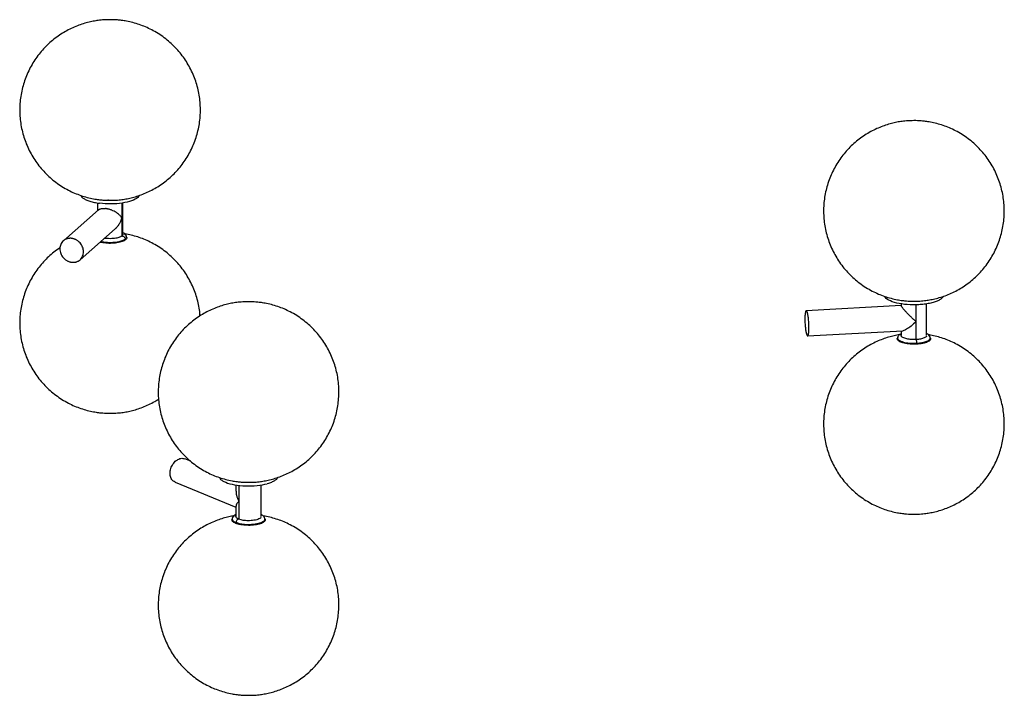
# Paper-space layout '_Dimétrica' of a CAD drawing. Header units: inches. Extents: x -15.7 to 23.3, y -8.5 to 45.8.
# Tile 2 of 3: x 1.8 to 23.3, y -4.6 to 10.2. Entities that reach past the tile are written whole.
import ezdxf

# ---------------------------------------------------------------- set-up
doc = ezdxf.new("R2010")
doc.units = ezdxf.units.IN
doc.header["$MEASUREMENT"] = 0

psp = doc.layouts.new('_Dimétrica')

# ---------------------------------------------------------------- linework, layer by layer
at = {"color": 7, "linetype": 'Continuous', "lineweight": 25}
for p, q in [((3.782, 6.223), (3.763, 6.224)), ((3.814, 6.222), (3.832, 6.223)), ((3.563, 6.015), (2.796, 5.339)), ((3.538, 6.165), (3.538, 5.993)), ((4.072, 6.162), (4.072, 5.447)), ((4.09, 5.479), (4.09, 6.165)), ((3.161, 4.926), (3.927, 5.602)), ((4.174, 5.417), (4.169, 5.436)), ((21.055, 3.93), (18.984, 3.817)), ((21.055, 3.965), (21.055, 3.925)), ((21.058, 3.914), (21.056, 3.925)), ((21.31, 4.023), (21.33, 4.022)), ((21.33, 4.022), (21.428, 4.026)), ((21.375, 3.945), (21.375, 3.189)), ((21.606, 3.279), (21.606, 3.965)), ((19.014, 3.267), (21.09, 3.38)), ((20.975, 3.236), (20.97, 3.217)), ((21.055, 3.378), (21.055, 3.279)), ((21.691, 3.217), (21.685, 3.236)), ((5.572, 0.534), (5.44, 0.587)), ((5.232, 0.077), (6.556, -0.463)), ((6.556, 0.019), (6.556, -0.115)), ((6.619, 0.01), (6.619, -0.725)), ((7.107, -0.667), (7.107, 0.019)), ((6.556, -0.44), (6.556, -0.667)), ((6.477, -0.711), (6.471, -0.73)), ((7.192, -0.73), (7.187, -0.711))]:
    psp.add_line(p, q, dxfattribs=at)
for points, knots in [([(3.814, 10.159), (3.759, 10.158), (3.682, 10.156), (3.569, 10.144), (3.47, 10.13), (3.352, 10.105), (3.228, 10.071), (3.099, 10.026), (2.968, 9.97), (2.838, 9.902), (2.711, 9.823), (2.589, 9.734), (2.473, 9.634), (2.364, 9.525), (2.264, 9.407), (2.173, 9.282), (2.092, 9.149), (2.022, 9.01), (1.963, 8.866), (1.915, 8.718), (1.879, 8.566), (1.856, 8.411), (1.844, 8.255), (1.845, 8.098), (1.859, 7.942), (1.885, 7.788), (1.923, 7.636), (1.973, 7.487), (2.035, 7.342), (2.109, 7.203), (2.193, 7.07), (2.288, 6.943), (2.393, 6.825), (2.508, 6.715), (2.632, 6.613), (2.765, 6.522), (2.901, 6.444), (3.039, 6.379), (3.177, 6.326), (3.315, 6.284), (3.444, 6.256), (3.557, 6.238), (3.677, 6.225), (3.761, 6.223), (3.814, 6.222)], [0, 0, 0, 0, 0.026473, 0.037274, 0.055433, 0.074722, 0.095747, 0.117978, 0.141101, 0.164853, 0.189044, 0.213539, 0.238245, 0.263101, 0.288065, 0.313108, 0.338212, 0.363361, 0.388547, 0.413762, 0.439002, 0.464264, 0.489544, 0.514843, 0.54016, 0.565495, 0.59085, 0.616228, 0.641631, 0.667067, 0.692542, 0.718069, 0.743666, 0.769358, 0.795187, 0.82122, 0.847574, 0.871445, 0.89522, 0.918742, 0.941456, 0.959251, 0.974113, 1, 1, 1, 1]), ([(3.832, 6.223), (3.881, 6.224), (3.952, 6.225), (4.059, 6.237), (4.157, 6.251), (4.276, 6.275), (4.4, 6.31), (4.529, 6.355), (4.66, 6.411), (4.79, 6.479), (4.917, 6.558), (5.039, 6.647), (5.155, 6.747), (5.264, 6.856), (5.364, 6.973), (5.455, 7.099), (5.535, 7.231), (5.606, 7.37), (5.665, 7.514), (5.713, 7.663), (5.748, 7.815), (5.772, 7.97), (5.783, 8.126), (5.782, 8.282), (5.769, 8.438), (5.743, 8.593), (5.705, 8.745), (5.655, 8.894), (5.593, 9.039), (5.519, 9.178), (5.435, 9.311), (5.34, 9.437), (5.235, 9.556), (5.12, 9.666), (4.996, 9.767), (4.863, 9.859), (4.726, 9.937), (4.588, 10.002), (4.451, 10.055), (4.313, 10.096), (4.184, 10.125), (4.071, 10.143), (3.951, 10.156), (3.867, 10.158), (3.814, 10.159)], [0, 0, 0, 0, 0.023541, 0.034374, 0.052588, 0.071935, 0.093023, 0.115321, 0.138514, 0.162338, 0.186602, 0.21117, 0.235951, 0.260881, 0.285921, 0.31104, 0.336218, 0.361444, 0.386705, 0.411996, 0.437312, 0.46265, 0.488007, 0.513382, 0.538775, 0.564187, 0.589618, 0.615072, 0.640552, 0.666064, 0.691616, 0.71722, 0.742894, 0.768663, 0.79457, 0.820682, 0.847115, 0.871058, 0.894904, 0.918498, 0.94128, 0.959128, 0.974035, 1, 1, 1, 1]), ([(21.33, 7.959), (21.276, 7.958), (21.199, 7.956), (21.085, 7.944), (20.987, 7.93), (20.869, 7.905), (20.744, 7.871), (20.615, 7.826), (20.484, 7.77), (20.354, 7.702), (20.227, 7.623), (20.105, 7.534), (19.989, 7.434), (19.881, 7.325), (19.781, 7.208), (19.69, 7.082), (19.609, 6.949), (19.539, 6.811), (19.479, 6.666), (19.432, 6.518), (19.396, 6.366), (19.372, 6.211), (19.361, 6.055), (19.362, 5.899), (19.375, 5.743), (19.401, 5.588), (19.44, 5.436), (19.49, 5.287), (19.552, 5.142), (19.625, 5.003), (19.709, 4.87), (19.804, 4.744), (19.91, 4.625), (20.024, 4.515), (20.148, 4.414), (20.281, 4.322), (20.418, 4.244), (20.556, 4.179), (20.693, 4.126), (20.831, 4.085), (20.96, 4.056), (21.073, 4.038), (21.186, 4.026), (21.263, 4.024), (21.31, 4.023)], [0, 0, 0, 0, 0.026561, 0.037398, 0.055617, 0.07497, 0.096065, 0.11837, 0.14157, 0.165401, 0.189673, 0.214249, 0.239037, 0.263975, 0.289022, 0.314149, 0.339336, 0.364569, 0.389838, 0.415137, 0.440461, 0.465807, 0.491172, 0.516555, 0.541956, 0.567375, 0.592814, 0.618276, 0.643764, 0.669284, 0.694844, 0.720456, 0.746138, 0.771915, 0.79783, 0.82395, 0.850391, 0.874341, 0.898195, 0.921796, 0.944585, 0.962439, 0.977351, 1, 1, 1, 1]), ([(21.428, 4.026), (21.45, 4.027), (21.494, 4.028), (21.575, 4.037), (21.674, 4.051), (21.792, 4.076), (21.916, 4.11), (22.046, 4.155), (22.177, 4.211), (22.307, 4.279), (22.433, 4.358), (22.556, 4.447), (22.672, 4.547), (22.78, 4.656), (22.88, 4.773), (22.971, 4.899), (23.052, 5.032), (23.122, 5.17), (23.181, 5.315), (23.229, 5.463), (23.265, 5.615), (23.289, 5.77), (23.3, 5.926), (23.299, 6.082), (23.285, 6.238), (23.259, 6.393), (23.221, 6.545), (23.171, 6.694), (23.109, 6.839), (23.036, 6.978), (22.951, 7.111), (22.856, 7.238), (22.751, 7.356), (22.636, 7.466), (22.512, 7.567), (22.379, 7.659), (22.243, 7.737), (22.105, 7.802), (21.968, 7.855), (21.829, 7.896), (21.701, 7.925), (21.588, 7.943), (21.468, 7.956), (21.384, 7.958), (21.33, 7.959)], [0, 0, 0, 0, 0.010864, 0.021838, 0.040288, 0.059886, 0.081249, 0.103836, 0.127329, 0.151463, 0.176042, 0.200929, 0.226031, 0.251286, 0.27665, 0.302095, 0.327601, 0.353153, 0.378743, 0.404363, 0.430007, 0.455674, 0.48136, 0.507064, 0.532787, 0.558529, 0.58429, 0.610074, 0.635885, 0.661729, 0.687613, 0.713549, 0.739556, 0.76566, 0.791903, 0.818354, 0.84513, 0.869384, 0.89354, 0.91744, 0.940517, 0.958598, 0.973698, 1, 1, 1, 1]), ([(3.179, 6.327), (3.181, 6.321), (3.187, 6.302), (3.224, 6.269), (3.286, 6.233), (3.37, 6.201), (3.47, 6.175), (3.547, 6.163), (3.586, 6.157)], [0, 0, 0, 0, 0.075936, 0.260749, 0.445562, 0.630374, 0.815187, 1, 1, 1, 1]), ([(4.417, 6.282), (4.356, 6.229), (4.235, 6.186), (3.923, 6.139), (3.746, 6.137), (3.586, 6.157)], [0, 0, 0, 0, 0.5, 0.5, 1, 1, 1, 1]), ([(4.451, 6.329), (4.45, 6.327), (4.448, 6.311), (4.431, 6.296), (4.417, 6.282)], [0, 0, 0, 0, 0.1234738, 1, 1, 1, 1]), ([(3.563, 6.015), (3.564, 6.016), (3.567, 6.018), (3.571, 6.021), (3.575, 6.024), (3.58, 6.027), (3.585, 6.029), (3.593, 6.033), (3.606, 6.038), (3.625, 6.042), (3.645, 6.045), (3.664, 6.046), (3.68, 6.046), (3.692, 6.045), (3.704, 6.044), (3.712, 6.043), (3.716, 6.043)], [0, 0, 0, 0, 0.0478399, 0.0947259, 0.1406712, 0.1856904, 0.2297985, 0.2730117, 0.4036808, 0.5278831, 0.6500627, 0.768045, 0.8266505, 0.8847553, 0.942493, 1, 1, 1, 1]), ([(4.072, 5.837), (4.07, 5.839), (4.068, 5.843), (4.064, 5.849), (4.06, 5.855), (4.055, 5.863), (4.045, 5.874), (4.032, 5.889), (4.009, 5.911), (3.976, 5.938), (3.93, 5.969), (3.886, 5.992), (3.85, 6.007), (3.823, 6.017), (3.796, 6.026), (3.773, 6.032), (3.755, 6.036), (3.742, 6.039), (3.729, 6.041), (3.721, 6.042), (3.716, 6.043)], [0, 0, 0, 0, 0.029623, 0.053849, 0.072678, 0.1109, 0.145005, 0.220463, 0.287248, 0.424184, 0.553992, 0.675617, 0.733922, 0.789341, 0.843858, 0.896501, 0.922651, 0.948578, 0.97434, 1, 1, 1, 1]), ([(3.927, 5.602), (3.93, 5.604), (3.935, 5.609), (3.943, 5.616), (3.951, 5.624), (3.959, 5.632), (3.967, 5.641), (3.979, 5.656), (3.996, 5.677), (4.015, 5.706), (4.032, 5.737), (4.045, 5.763), (4.055, 5.786), (4.061, 5.802), (4.066, 5.819), (4.07, 5.83), (4.072, 5.837)], [0, 0, 0, 0, 0.036817, 0.074531, 0.113149, 0.152677, 0.193123, 0.234492, 0.352921, 0.481744, 0.602238, 0.738382, 0.799914, 0.868877, 0.923484, 1, 1, 1, 1]), ([(2.979, 5.392), (2.975, 5.393), (2.969, 5.394), (2.959, 5.394), (2.948, 5.394), (2.938, 5.394), (2.923, 5.393), (2.904, 5.391), (2.88, 5.385), (2.857, 5.377), (2.828, 5.364), (2.795, 5.341), (2.763, 5.305), (2.739, 5.263), (2.724, 5.216), (2.719, 5.165), (2.724, 5.114), (2.739, 5.063), (2.763, 5.014), (2.795, 4.971), (2.828, 4.939), (2.857, 4.918), (2.88, 4.905), (2.904, 4.893), (2.926, 4.885), (2.945, 4.879), (2.962, 4.875), (2.973, 4.873), (2.979, 4.873)], [0, 0, 0, 0, 0.0125326, 0.0250362, 0.0375301, 0.0500336, 0.0625662, 0.0938388, 0.1251114, 0.1563839, 0.1876565, 0.2501259, 0.3125953, 0.3750647, 0.4375342, 0.5000036, 0.562473, 0.6249424, 0.6874118, 0.7498812, 0.8123507, 0.8436232, 0.8748958, 0.9061683, 0.9374409, 0.9583089, 0.979132, 1, 1, 1, 1]), ([(2.979, 4.873), (2.982, 4.872), (2.989, 4.872), (2.999, 4.871), (3.009, 4.871), (3.019, 4.871), (3.034, 4.872), (3.054, 4.874), (3.078, 4.88), (3.1, 4.888), (3.129, 4.902), (3.162, 4.924), (3.194, 4.96), (3.218, 5.002), (3.233, 5.049), (3.238, 5.1), (3.233, 5.151), (3.218, 5.202), (3.194, 5.251), (3.162, 5.294), (3.129, 5.326), (3.1, 5.347), (3.078, 5.36), (3.054, 5.372), (3.032, 5.38), (3.012, 5.386), (2.996, 5.39), (2.984, 5.392), (2.979, 5.392)], [0, 0, 0, 0, 0.0125326, 0.0250362, 0.0375301, 0.0500336, 0.0625662, 0.0938388, 0.1251114, 0.1563839, 0.1876565, 0.2501259, 0.3125953, 0.3750647, 0.4375342, 0.5000036, 0.562473, 0.6249424, 0.6874118, 0.7498812, 0.8123507, 0.8436232, 0.8748958, 0.9061683, 0.9374409, 0.9583089, 0.979132, 1, 1, 1, 1]), ([(3.615, 5.326), (3.639, 5.321), (3.688, 5.311), (3.773, 5.305), (3.858, 5.305), (3.937, 5.312), (4.022, 5.326), (4.1, 5.349), (4.133, 5.372), (4.147, 5.382)], [0, 0, 0, 0, 0.128926, 0.266929, 0.400812, 0.527146, 0.64362, 0.842652, 1, 1, 1, 1]), ([(4.076, 5.446), (4.065, 5.438), (4.039, 5.42), (3.978, 5.402), (3.911, 5.391), (3.849, 5.386), (3.782, 5.386), (3.728, 5.389), (3.701, 5.394), (3.694, 5.396)], [0, 0, 0, 0, 0.171343, 0.388077, 0.514911, 0.652481, 0.798272, 0.94855, 1, 1, 1, 1]), ([(4.09, 5.485), (4.092, 5.481), (4.098, 5.468), (4.085, 5.455), (4.076, 5.446)], [0, 0, 0, 0, 0.33609, 1, 1, 1, 1]), ([(4.076, 5.446), (4.084, 5.445), (4.092, 5.443), (4.107, 5.436), (4.115, 5.431), (4.128, 5.419), (4.134, 5.412), (4.142, 5.398), (4.146, 5.39), (4.147, 5.382)], [0, 0, 0, 0, 0.25, 0.25, 0.5, 0.5, 0.75, 0.75, 1, 1, 1, 1]), ([(4.169, 5.434), (4.164, 5.447), (4.153, 5.476), (4.122, 5.505), (4.098, 5.518), (4.09, 5.523)], [0, 0, 0, 0, 0.345604, 0.778882, 1, 1, 1, 1]), ([(5.775, 3.703), (5.773, 3.734), (5.766, 3.818), (5.743, 3.952), (5.705, 4.104), (5.655, 4.253), (5.593, 4.397), (5.519, 4.537), (5.435, 4.67), (5.34, 4.796), (5.235, 4.915), (5.12, 5.025), (4.996, 5.126), (4.863, 5.217), (4.726, 5.296), (4.588, 5.361), (4.451, 5.414), (4.313, 5.455), (4.206, 5.48), (4.146, 5.489), (4.132, 5.491)], [0, 0, 0, 0, 0.035907, 0.095741, 0.155622, 0.215557, 0.275552, 0.335624, 0.395789, 0.456077, 0.516528, 0.577205, 0.638205, 0.699688, 0.761929, 0.818304, 0.874454, 0.930008, 0.98365, 1, 1, 1, 1]), ([(4.147, 5.382), (4.158, 5.393), (4.175, 5.411), (4.167, 5.429), (4.163, 5.435)], [0, 0, 0, 0, 0.621685, 1, 1, 1, 1]), ([(4.173, 5.417), (4.174, 5.414), (4.179, 5.404), (4.173, 5.385), (4.16, 5.37), (4.153, 5.362)], [0, 0, 0, 0, 0.140418, 0.570209, 1, 1, 1, 1]), ([(2.726, 5.189), (2.721, 5.186), (2.674, 5.157), (2.589, 5.092), (2.473, 4.993), (2.364, 4.884), (2.264, 4.766), (2.173, 4.641), (2.092, 4.508), (2.022, 4.369), (1.963, 4.225), (1.915, 4.077), (1.879, 3.924), (1.856, 3.77), (1.844, 3.614), (1.845, 3.457), (1.859, 3.301), (1.885, 3.147), (1.923, 2.994), (1.973, 2.845), (2.035, 2.701), (2.109, 2.562), (2.193, 2.428), (2.288, 2.302), (2.393, 2.184), (2.508, 2.073), (2.632, 1.972), (2.765, 1.881), (2.901, 1.803), (3.039, 1.737), (3.177, 1.685), (3.315, 1.643), (3.444, 1.614), (3.557, 1.597), (3.677, 1.584), (3.761, 1.582), (3.814, 1.581)], [0, 0, 0, 0, 0.003141, 0.033251, 0.063621, 0.094175, 0.124861, 0.155646, 0.186504, 0.217418, 0.248378, 0.279373, 0.310399, 0.341452, 0.372528, 0.403626, 0.434747, 0.46589, 0.497057, 0.528252, 0.559479, 0.590745, 0.622061, 0.65344, 0.684904, 0.716486, 0.748236, 0.780237, 0.812632, 0.841975, 0.8712, 0.900115, 0.928035, 0.94991, 0.968179, 1, 1, 1, 1]), ([(4.153, 5.362), (4.143, 5.355), (4.124, 5.341), (4.079, 5.322), (4.026, 5.306), (3.964, 5.294), (3.896, 5.287), (3.825, 5.284), (3.754, 5.285), (3.685, 5.292), (3.632, 5.3), (3.605, 5.307), (3.596, 5.309)], [0, 0, 0, 0, 0.105625, 0.21125, 0.316875, 0.4225, 0.528125, 0.63375, 0.739375, 0.845, 0.950625, 1, 1, 1, 1]), ([(21.434, 3.946), (21.266, 3.937), (21.093, 3.951), (20.816, 4.017), (20.722, 4.068), (20.694, 4.124)], [0, 0, 0, 0, 0.5, 0.5, 1, 1, 1, 1]), ([(21.965, 4.128), (21.963, 4.122), (21.957, 4.102), (21.92, 4.069), (21.857, 4.032), (21.773, 4), (21.672, 3.975), (21.558, 3.956), (21.476, 3.95), (21.434, 3.946)], [0, 0, 0, 0, 0.070684, 0.22557, 0.380456, 0.535342, 0.690228, 0.845114, 1, 1, 1, 1]), ([(6.832, 4.013), (6.777, 4.011), (6.7, 4.01), (6.587, 3.998), (6.488, 3.984), (6.37, 3.959), (6.246, 3.925), (6.117, 3.88), (5.986, 3.823), (5.856, 3.756), (5.729, 3.677), (5.607, 3.587), (5.491, 3.488), (5.382, 3.379), (5.282, 3.261), (5.191, 3.136), (5.11, 3.003), (5.04, 2.864), (4.981, 2.72), (4.933, 2.571), (4.897, 2.419), (4.874, 2.265), (4.862, 2.109), (4.863, 1.952), (4.877, 1.796), (4.903, 1.641), (4.941, 1.489), (4.991, 1.34), (5.053, 1.196), (5.127, 1.057), (5.211, 0.923), (5.306, 0.797), (5.411, 0.678), (5.526, 0.568), (5.65, 0.467), (5.783, 0.376), (5.919, 0.297), (6.057, 0.232), (6.194, 0.18), (6.333, 0.138), (6.462, 0.109), (6.574, 0.092), (6.694, 0.079), (6.778, 0.077), (6.832, 0.076)], [0, 0, 0, 0, 0.026473, 0.037274, 0.055433, 0.074722, 0.095747, 0.117978, 0.141101, 0.164853, 0.189044, 0.213539, 0.238245, 0.263101, 0.288065, 0.313108, 0.338212, 0.363361, 0.388547, 0.413762, 0.439002, 0.464264, 0.489544, 0.514843, 0.54016, 0.565495, 0.59085, 0.616228, 0.641631, 0.667067, 0.692542, 0.718069, 0.743666, 0.769358, 0.795187, 0.82122, 0.847574, 0.871445, 0.89522, 0.918742, 0.941456, 0.959251, 0.974113, 1, 1, 1, 1]), ([(6.832, 0.076), (6.886, 0.077), (6.963, 0.079), (7.077, 0.09), (7.175, 0.105), (7.293, 0.129), (7.418, 0.163), (7.547, 0.208), (7.678, 0.265), (7.808, 0.332), (7.935, 0.411), (8.057, 0.501), (8.173, 0.6), (8.281, 0.709), (8.382, 0.827), (8.472, 0.952), (8.553, 1.085), (8.624, 1.224), (8.683, 1.368), (8.731, 1.517), (8.766, 1.669), (8.79, 1.823), (8.801, 1.979), (8.8, 2.136), (8.787, 2.292), (8.761, 2.447), (8.723, 2.599), (8.672, 2.748), (8.611, 2.892), (8.537, 3.032), (8.453, 3.165), (8.358, 3.291), (8.253, 3.41), (8.138, 3.52), (8.014, 3.621), (7.881, 3.712), (7.744, 3.791), (7.606, 3.856), (7.469, 3.908), (7.331, 3.95), (7.202, 3.979), (7.089, 3.996), (6.969, 4.009), (6.885, 4.011), (6.832, 4.013)], [0, 0, 0, 0, 0.026473, 0.037274, 0.055433, 0.074722, 0.095747, 0.117978, 0.141101, 0.164853, 0.189044, 0.213539, 0.238245, 0.263101, 0.288065, 0.313108, 0.338212, 0.363361, 0.388547, 0.413762, 0.439002, 0.464264, 0.489544, 0.514843, 0.54016, 0.565495, 0.59085, 0.616228, 0.641631, 0.667067, 0.692542, 0.718069, 0.743666, 0.769358, 0.795187, 0.82122, 0.847574, 0.871445, 0.89522, 0.918742, 0.941456, 0.959251, 0.974113, 1, 1, 1, 1]), ([(21.375, 3.579), (21.371, 3.582), (21.365, 3.588), (21.356, 3.596), (21.346, 3.605), (21.334, 3.616), (21.316, 3.633), (21.294, 3.654), (21.259, 3.688), (21.217, 3.729), (21.17, 3.777), (21.135, 3.815), (21.111, 3.843), (21.096, 3.861), (21.083, 3.877), (21.074, 3.89), (21.068, 3.898), (21.064, 3.904), (21.061, 3.91), (21.059, 3.913), (21.058, 3.914)], [0, 0, 0, 0, 0.029623, 0.053849, 0.072678, 0.1109, 0.145005, 0.220463, 0.287248, 0.424184, 0.553992, 0.675617, 0.733922, 0.789341, 0.843858, 0.896501, 0.922651, 0.948578, 0.97434, 1, 1, 1, 1]), ([(18.999, 3.802), (18.999, 3.803), (18.997, 3.805), (18.996, 3.808), (18.994, 3.811), (18.992, 3.813), (18.99, 3.815), (18.986, 3.817), (18.982, 3.817), (18.978, 3.814), (18.973, 3.807), (18.967, 3.791), (18.962, 3.763), (18.958, 3.726), (18.955, 3.683), (18.954, 3.633), (18.955, 3.581), (18.958, 3.526), (18.962, 3.473), (18.967, 3.422), (18.973, 3.383), (18.978, 3.355), (18.982, 3.336), (18.986, 3.319), (18.99, 3.306), (18.993, 3.296), (18.996, 3.288), (18.998, 3.284), (18.999, 3.282)], [0, 0, 0, 0, 0.012533, 0.025036, 0.03753, 0.050034, 0.062566, 0.093839, 0.125111, 0.156384, 0.187656, 0.250126, 0.312595, 0.375065, 0.437534, 0.500004, 0.562473, 0.624942, 0.687412, 0.749881, 0.812351, 0.843623, 0.874896, 0.906168, 0.937441, 0.958309, 0.979132, 1, 1, 1, 1]), ([(18.999, 3.282), (19, 3.281), (19.001, 3.279), (19.003, 3.276), (19.004, 3.273), (19.006, 3.271), (19.009, 3.269), (19.012, 3.267), (19.016, 3.267), (19.02, 3.27), (19.025, 3.277), (19.031, 3.293), (19.036, 3.321), (19.041, 3.358), (19.043, 3.402), (19.044, 3.451), (19.043, 3.504), (19.041, 3.558), (19.036, 3.611), (19.031, 3.662), (19.025, 3.701), (19.02, 3.729), (19.016, 3.748), (19.012, 3.765), (19.008, 3.778), (19.005, 3.788), (19.002, 3.796), (19, 3.8), (18.999, 3.802)], [0, 0, 0, 0, 0.012533, 0.025036, 0.03753, 0.050034, 0.062566, 0.093839, 0.125111, 0.156384, 0.187656, 0.250126, 0.312595, 0.375065, 0.437534, 0.500004, 0.562473, 0.624942, 0.687412, 0.749881, 0.812351, 0.843623, 0.874896, 0.906168, 0.937441, 0.958309, 0.979132, 1, 1, 1, 1]), ([(21.375, 3.579), (21.339, 3.544), (21.27, 3.479), (21.185, 3.418), (21.129, 3.39), (21.102, 3.38), (21.092, 3.381), (21.09, 3.381)], [0, 0, 0, 0, 0.351826, 0.67849, 0.82794, 0.967456, 1, 1, 1, 1]), ([(21.014, 3.292), (21.006, 3.29), (20.958, 3.284), (20.869, 3.264), (20.744, 3.23), (20.615, 3.185), (20.484, 3.129), (20.354, 3.061), (20.227, 2.982), (20.105, 2.893), (19.989, 2.793), (19.881, 2.684), (19.781, 2.566), (19.69, 2.441), (19.609, 2.308), (19.539, 2.169), (19.479, 2.025), (19.432, 1.877), (19.396, 1.725), (19.372, 1.57), (19.361, 1.414), (19.362, 1.257), (19.375, 1.101), (19.401, 0.947), (19.44, 0.794), (19.49, 0.646), (19.552, 0.501), (19.625, 0.362), (19.709, 0.229), (19.804, 0.102), (19.91, -0.016), (20.024, -0.126), (20.148, -0.228), (20.281, -0.319), (20.418, -0.397), (20.556, -0.462), (20.693, -0.515), (20.831, -0.557), (20.96, -0.585), (21.073, -0.603), (21.193, -0.616), (21.277, -0.618), (21.33, -0.619)], [0, 0, 0, 0, 0.004198, 0.024533, 0.046699, 0.070136, 0.094513, 0.119554, 0.145057, 0.17088, 0.196926, 0.22313, 0.249448, 0.27585, 0.302315, 0.328829, 0.355381, 0.381964, 0.408573, 0.435204, 0.461856, 0.488528, 0.515218, 0.541927, 0.568657, 0.595411, 0.622193, 0.649008, 0.675865, 0.702777, 0.729762, 0.756847, 0.784077, 0.811523, 0.839306, 0.864472, 0.889536, 0.914335, 0.93828, 0.957041, 0.972709, 1, 1, 1, 1]), ([(20.976, 3.237), (20.976, 3.236), (20.969, 3.226), (20.976, 3.205), (20.999, 3.177), (21.043, 3.152), (21.1, 3.133), (21.179, 3.115), (21.278, 3.104), (21.354, 3.106), (21.388, 3.107)], [0, 0, 0, 0, 0.008566, 0.144156, 0.279747, 0.411289, 0.535414, 0.649852, 0.845403, 1, 1, 1, 1]), ([(21.055, 3.317), (21.043, 3.311), (21.015, 3.298), (20.99, 3.269), (20.98, 3.247), (20.976, 3.236)], [0, 0, 0, 0, 0.285942, 0.64262, 1, 1, 1, 1]), ([(21.376, 3.187), (21.349, 3.186), (21.289, 3.185), (21.211, 3.193), (21.149, 3.207), (21.105, 3.223), (21.07, 3.242), (21.051, 3.264), (21.047, 3.282), (21.053, 3.292), (21.055, 3.294)], [0, 0, 0, 0, 0.1503342, 0.3404935, 0.4517759, 0.5724785, 0.7003935, 0.8322453, 0.9640971, 1, 1, 1, 1]), ([(21.33, -0.619), (21.385, -0.618), (21.462, -0.616), (21.575, -0.605), (21.674, -0.59), (21.792, -0.566), (21.916, -0.532), (22.046, -0.486), (22.177, -0.43), (22.307, -0.362), (22.433, -0.283), (22.556, -0.194), (22.672, -0.094), (22.78, 0.015), (22.88, 0.132), (22.971, 0.258), (23.052, 0.39), (23.122, 0.529), (23.181, 0.673), (23.229, 0.822), (23.265, 0.974), (23.289, 1.129), (23.3, 1.285), (23.299, 1.441), (23.285, 1.597), (23.259, 1.752), (23.221, 1.904), (23.171, 2.053), (23.109, 2.198), (23.036, 2.337), (22.951, 2.47), (22.856, 2.596), (22.751, 2.715), (22.636, 2.825), (22.512, 2.926), (22.379, 3.018), (22.243, 3.096), (22.105, 3.161), (21.968, 3.214), (21.829, 3.255), (21.723, 3.28), (21.663, 3.289), (21.649, 3.291)], [0, 0, 0, 0, 0.02792, 0.039311, 0.058462, 0.078805, 0.100979, 0.124425, 0.148811, 0.173862, 0.199375, 0.225208, 0.251264, 0.277478, 0.303806, 0.330218, 0.356693, 0.383217, 0.409779, 0.436372, 0.462991, 0.489633, 0.516295, 0.542977, 0.569677, 0.596397, 0.623137, 0.649901, 0.676693, 0.703519, 0.730386, 0.757308, 0.784303, 0.811399, 0.83864, 0.866096, 0.89389, 0.919065, 0.944139, 0.968947, 0.992902, 1, 1, 1, 1]), ([(21.606, 3.265), (21.603, 3.26), (21.597, 3.248), (21.571, 3.23), (21.526, 3.211), (21.46, 3.194), (21.401, 3.189), (21.376, 3.187)], [0, 0, 0, 0, 0.13847, 0.320117, 0.487587, 0.77376, 1, 1, 1, 1]), ([(21.388, 3.107), (21.421, 3.11), (21.495, 3.116), (21.579, 3.137), (21.637, 3.162), (21.671, 3.186), (21.689, 3.212), (21.685, 3.228), (21.683, 3.236)], [0, 0, 0, 0, 0.188734, 0.427466, 0.567174, 0.718707, 0.879296, 1, 1, 1, 1]), ([(21.685, 3.235), (21.679, 3.25), (21.667, 3.277), (21.637, 3.307), (21.615, 3.317), (21.606, 3.321)], [0, 0, 0, 0, 0.42831, 0.777061, 1, 1, 1, 1]), ([(21.389, 3.086), (21.365, 3.085), (21.318, 3.084), (21.247, 3.087), (21.18, 3.095), (21.118, 3.107), (21.064, 3.122), (21.021, 3.141), (20.989, 3.163), (20.971, 3.186), (20.966, 3.204), (20.97, 3.214), (20.971, 3.217)], [0, 0, 0, 0, 0.1074, 0.2148, 0.3222, 0.4296, 0.537001, 0.644401, 0.751801, 0.859201, 0.966601, 1, 1, 1, 1]), ([(21.376, 3.187), (21.377, 3.185), (21.378, 3.181), (21.381, 3.17), (21.382, 3.164), (21.385, 3.149), (21.386, 3.14), (21.387, 3.124), (21.388, 3.115), (21.388, 3.107)], [0, 0, 0, 0, 0.25, 0.25, 0.5, 0.5, 0.75, 0.75, 1, 1, 1, 1]), ([(21.689, 3.217), (21.691, 3.211), (21.695, 3.198), (21.685, 3.177), (21.662, 3.155), (21.626, 3.134), (21.579, 3.116), (21.522, 3.102), (21.458, 3.091), (21.412, 3.088), (21.389, 3.086)], [0, 0, 0, 0, 0.0856769, 0.2162945, 0.346912, 0.4775296, 0.6081472, 0.7387648, 0.8693824, 1, 1, 1, 1]), ([(3.814, 1.581), (3.869, 1.582), (3.945, 1.584), (4.059, 1.595), (4.157, 1.61), (4.276, 1.634), (4.4, 1.668), (4.529, 1.713), (4.66, 1.77), (4.775, 1.829), (4.844, 1.873), (4.871, 1.89)], [0, 0, 0, 0, 0.146623, 0.206442, 0.307015, 0.413846, 0.530295, 0.653422, 0.781487, 0.913042, 1, 1, 1, 1]), ([(5.234, 0.081), (5.217, 0.088), (5.175, 0.106), (5.134, 0.176), (5.117, 0.272), (5.134, 0.379), (5.181, 0.478), (5.252, 0.557), (5.308, 0.58), (5.336, 0.592)], [0, 0, 0, 0, 0.105082, 0.254235, 0.403388, 0.552541, 0.701694, 0.850847, 1, 1, 1, 1]), ([(5.336, 0.592), (5.365, 0.598), (5.402, 0.606), (5.431, 0.587), (5.438, 0.583)], [0, 0, 0, 0, 0.7719193, 1, 1, 1, 1]), ([(6.197, 0.181), (6.202, 0.17), (6.213, 0.146), (6.259, 0.11), (6.308, 0.087), (6.333, 0.076)], [0, 0, 0, 0, 0.2726859, 0.6363429, 1, 1, 1, 1]), ([(6.333, 0.076), (6.441, 0.032), (6.598, 0.004), (6.938, -0.007), (7.108, 0.01), (7.24, 0.046)], [0, 0, 0, 0, 0.5, 0.5, 1, 1, 1, 1]), ([(7.468, 0.182), (7.463, 0.171), (7.451, 0.146), (7.403, 0.11), (7.333, 0.074), (7.271, 0.055), (7.24, 0.046)], [0, 0, 0, 0, 0.210761, 0.473841, 0.73692, 1, 1, 1, 1]), ([(6.56, -0.115), (6.561, -0.144), (6.563, -0.217), (6.598, -0.292), (6.619, -0.335)], [0, 0, 0, 0, 0.409746, 1, 1, 1, 1]), ([(6.619, -0.335), (6.598, -0.36), (6.563, -0.4), (6.561, -0.428), (6.56, -0.44)], [0, 0, 0, 0, 0.590254, 1, 1, 1, 1]), ([(6.556, -0.624), (6.546, -0.629), (6.522, -0.643), (6.493, -0.673), (6.482, -0.698), (6.477, -0.711)], [0, 0, 0, 0, 0.249269, 0.605941, 1, 1, 1, 1]), ([(7.187, -0.711), (7.182, -0.7), (7.174, -0.679), (7.147, -0.65), (7.124, -0.632), (7.109, -0.624), (7.107, -0.623)], [0, 0, 0, 0, 0.358589, 0.678658, 0.961146, 1, 1, 1, 1]), ([(6.514, -0.655), (6.506, -0.656), (6.459, -0.663), (6.37, -0.683), (6.246, -0.716), (6.117, -0.761), (5.986, -0.818), (5.856, -0.886), (5.729, -0.964), (5.607, -1.054), (5.491, -1.154), (5.382, -1.262), (5.282, -1.38), (5.191, -1.506), (5.11, -1.638), (5.04, -1.777), (4.981, -1.921), (4.933, -2.07), (4.897, -2.222), (4.874, -2.376), (4.862, -2.532), (4.863, -2.689), (4.877, -2.845), (4.903, -3), (4.941, -3.152), (4.991, -3.301), (5.053, -3.445), (5.127, -3.585), (5.211, -3.718), (5.306, -3.844), (5.411, -3.963), (5.526, -4.073), (5.65, -4.174), (5.783, -4.266), (5.919, -4.344), (6.057, -4.409), (6.194, -4.462), (6.333, -4.503), (6.462, -4.532), (6.574, -4.55), (6.694, -4.563), (6.778, -4.564), (6.832, -4.566)], [0, 0, 0, 0, 0.004004, 0.024342, 0.046513, 0.069954, 0.094336, 0.119382, 0.14489, 0.170718, 0.196769, 0.222979, 0.249302, 0.275709, 0.302179, 0.328698, 0.355255, 0.381843, 0.408457, 0.435094, 0.461751, 0.488428, 0.515123, 0.541838, 0.568573, 0.595332, 0.622119, 0.648939, 0.675802, 0.702719, 0.729709, 0.7568, 0.784035, 0.811486, 0.839275, 0.864445, 0.889515, 0.914318, 0.938268, 0.957032, 0.972704, 1, 1, 1, 1]), ([(6.552, -0.818), (6.538, -0.811), (6.51, -0.798), (6.483, -0.776), (6.469, -0.753), (6.471, -0.738), (6.472, -0.73)], [0, 0, 0, 0, 0.25151, 0.50302, 0.75453, 1, 1, 1, 1]), ([(6.479, -0.711), (6.477, -0.716), (6.472, -0.736), (6.494, -0.767), (6.537, -0.788), (6.556, -0.797)], [0, 0, 0, 0, 0.176228, 0.63629, 1, 1, 1, 1]), ([(6.615, -0.726), (6.6, -0.719), (6.565, -0.702), (6.55, -0.676), (6.55, -0.657), (6.556, -0.651), (6.556, -0.65)], [0, 0, 0, 0, 0.327701, 0.742213, 0.984788, 1, 1, 1, 1]), ([(7.192, -0.73), (7.193, -0.737), (7.195, -0.753), (7.18, -0.777), (7.153, -0.799), (7.113, -0.818), (7.063, -0.835), (7.003, -0.848), (6.937, -0.858), (6.867, -0.862), (6.796, -0.862), (6.726, -0.857), (6.66, -0.848), (6.6, -0.835), (6.568, -0.824), (6.552, -0.818)], [0, 0, 0, 0, 0.076908, 0.153833, 0.230757, 0.307681, 0.384606, 0.46153, 0.538454, 0.615378, 0.692303, 0.769227, 0.846151, 0.923076, 1, 1, 1, 1]), ([(6.556, -0.797), (6.579, -0.805), (6.633, -0.824), (6.729, -0.837), (6.822, -0.842), (6.903, -0.84), (6.985, -0.831), (7.06, -0.815), (7.121, -0.794), (7.164, -0.769), (7.184, -0.743), (7.193, -0.723), (7.185, -0.712), (7.183, -0.71)], [0, 0, 0, 0, 0.110874, 0.25112, 0.333193, 0.422214, 0.516553, 0.613796, 0.71104, 0.805379, 0.8944, 0.976473, 1, 1, 1, 1]), ([(6.615, -0.726), (6.609, -0.728), (6.602, -0.731), (6.589, -0.739), (6.583, -0.745), (6.572, -0.758), (6.567, -0.766), (6.56, -0.782), (6.557, -0.79), (6.556, -0.797)], [0, 0, 0, 0, 0.25, 0.25, 0.5, 0.5, 0.75, 0.75, 1, 1, 1, 1]), ([(7.107, -0.684), (7.103, -0.69), (7.093, -0.704), (7.059, -0.723), (7.011, -0.74), (6.952, -0.752), (6.888, -0.759), (6.824, -0.761), (6.751, -0.758), (6.675, -0.747), (6.633, -0.733), (6.615, -0.726)], [0, 0, 0, 0, 0.094319, 0.200408, 0.309762, 0.419115, 0.525204, 0.625311, 0.717605, 0.875318, 1, 1, 1, 1]), ([(6.832, -4.566), (6.886, -4.564), (6.963, -4.563), (7.077, -4.551), (7.175, -4.537), (7.293, -4.512), (7.418, -4.478), (7.547, -4.433), (7.678, -4.376), (7.808, -4.309), (7.935, -4.23), (8.057, -4.14), (8.173, -4.041), (8.281, -3.932), (8.382, -3.814), (8.472, -3.689), (8.553, -3.556), (8.624, -3.417), (8.683, -3.273), (8.731, -3.125), (8.766, -2.972), (8.79, -2.818), (8.801, -2.662), (8.8, -2.505), (8.787, -2.349), (8.761, -2.195), (8.723, -2.042), (8.672, -1.893), (8.611, -1.749), (8.537, -1.61), (8.453, -1.476), (8.358, -1.35), (8.253, -1.232), (8.138, -1.121), (8.014, -1.02), (7.881, -0.929), (7.744, -0.851), (7.606, -0.785), (7.469, -0.733), (7.331, -0.692), (7.224, -0.666), (7.164, -0.657), (7.15, -0.655)], [0, 0, 0, 0, 0.027918, 0.039307, 0.058457, 0.078798, 0.10097, 0.124414, 0.148798, 0.173846, 0.199357, 0.225188, 0.251242, 0.277453, 0.303779, 0.330189, 0.356662, 0.383183, 0.409743, 0.436333, 0.46295, 0.48959, 0.51625, 0.542929, 0.569627, 0.596344, 0.623082, 0.649844, 0.676633, 0.703456, 0.730322, 0.757241, 0.784234, 0.811328, 0.838566, 0.866019, 0.893811, 0.918983, 0.944055, 0.968861, 0.992814, 1, 1, 1, 1])]:
    psp.add_open_spline(points, degree=3, knots=knots, dxfattribs=at)

doc.saveas('drawing.dxf')
